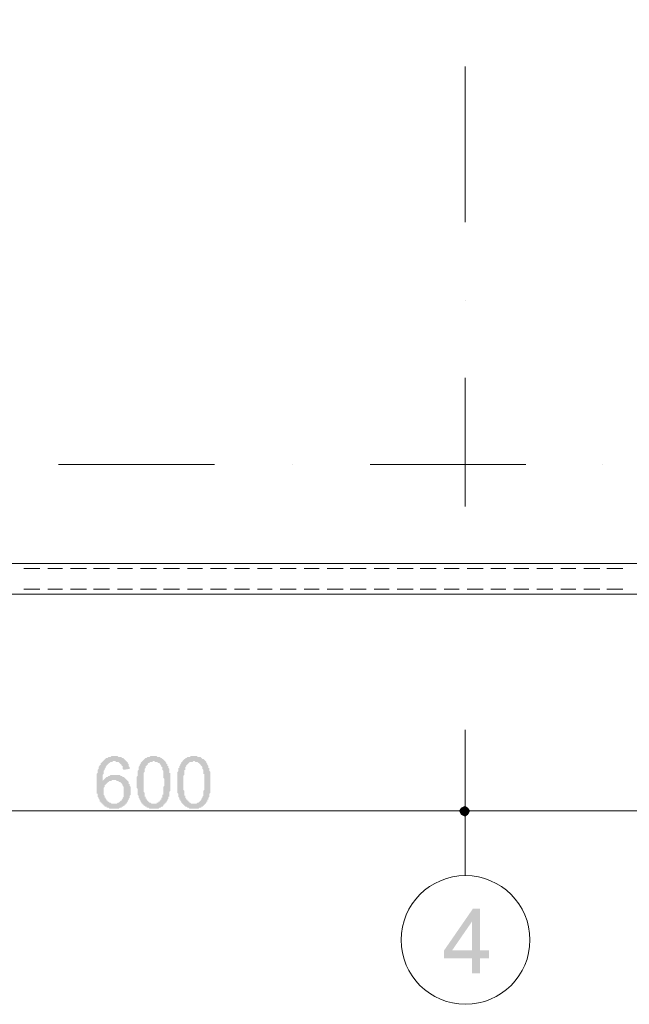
# Model space of a CAD drawing. Header units: metres. Extents: x 5.7 to 89.8, y 4 to 63.5.
# Tile 8 of 22: x 41.8 to 47.6, y 39.1 to 48.6. Entities that reach past the tile are written whole.
import ezdxf

# ---------------------------------------------------------------- set-up
doc = ezdxf.new("R2010")
doc.units = ezdxf.units.M
doc.header["$MEASUREMENT"] = 0
for name, color, linetype in [('PDF5_ax', 7, 'Continuous'), ('PDF5_dim', 7, 'Continuous'), ('PDF5_khatchin', 7, 'Continuous'), ('PDF5_shib bandi', 7, 'Continuous'), ('PDF5_textt', 7, 'Continuous'), ('PDF5_W', 7, 'Continuous')]:
    doc.layers.add(name, color=color, linetype=linetype)

msp = doc.modelspace()

# ---------------------------------------------------------------- hatches: boundary and pattern name
at = {"layer": 'PDF5_dim', "transparency": 33554559}
h = msp.add_hatch(color=256, dxfattribs=at)
h.paths.add_polyline_path([(42.8235, 41.4013), (42.7657, 41.3917), (42.7561, 41.4013), (42.7561, 41.4109), (42.7561, 41.4206), (42.7561, 41.4302), (42.7465, 41.4302), (42.7465, 41.4398), (42.7465, 41.4398), (42.7368, 41.4495), (42.7368, 41.4495), (42.7368, 41.4495), (42.7272, 41.4591), (42.7272, 41.4591), (42.7176, 41.4687), (42.708, 41.4687), (42.708, 41.4687), (42.6983, 41.4687), (42.6887, 41.4687), (42.6887, 41.4784), (42.6791, 41.4784), (42.6791, 41.4784), (42.6694, 41.4784), (42.6598, 41.4784), (42.6598, 41.4687), (42.6502, 41.4687), (42.6405, 41.4687), (42.6405, 41.4687), (42.6309, 41.4591), (42.6309, 41.4591), (42.6213, 41.4591), (42.6213, 41.4495), (42.6116, 41.4495), (42.6116, 41.4398), (42.602, 41.4398), (42.602, 41.4302), (42.5924, 41.4206), (42.5924, 41.4206), (42.5924, 41.4109), (42.5827, 41.4013), (42.5827, 41.4013), (42.5827, 41.3917), (42.5827, 41.3917), (42.5731, 41.3821), (42.5731, 41.3821), (42.5731, 41.3724), (42.5731, 41.3724), (42.5731, 41.3628), (42.5731, 41.3532), (42.5731, 41.3532), (42.5635, 41.3435), (42.5635, 41.3339), (42.5635, 41.3339), (42.5635, 41.3243), (42.5635, 41.3146), (42.5635, 41.305), (42.5635, 41.2954), (42.5635, 41.2857), (42.5635, 41.2761), (42.5635, 41.2857), (42.5731, 41.2954), (42.5731, 41.2954), (42.5827, 41.305), (42.5827, 41.305), (42.5924, 41.3146), (42.5924, 41.3146), (42.602, 41.3243), (42.6116, 41.3243), (42.6116, 41.3243), (42.6213, 41.3339), (42.6213, 41.3339), (42.6309, 41.3339), (42.6405, 41.3435), (42.6405, 41.3435), (42.6502, 41.3435), (42.6598, 41.3435), (42.6598, 41.3435), (42.6694, 41.3435), (42.6791, 41.3435), (42.6887, 41.3435), (42.6887, 41.3435), (42.6887, 41.3435), (42.6983, 41.3435), (42.708, 41.3435), (42.708, 41.3435), (42.7176, 41.3435), (42.7272, 41.3435), (42.7272, 41.3435), (42.7368, 41.3339), (42.7465, 41.3339), (42.7465, 41.3339), (42.7561, 41.3243), (42.7657, 41.3243), (42.7657, 41.3243), (42.7754, 41.3146), (42.7754, 41.3146), (42.785, 41.305), (42.785, 41.305), (42.785, 41.305), (42.7946, 41.2954), (42.7946, 41.2954), (42.8043, 41.2857), (42.8043, 41.2857), (42.8139, 41.2761), (42.8139, 41.2665), (42.8139, 41.2665), (42.8139, 41.2569), (42.8235, 41.2569), (42.8235, 41.2472), (42.8235, 41.2376), (42.8235, 41.2376), (42.8332, 41.228), (42.8332, 41.2183), (42.8332, 41.2087), (42.8332, 41.2087), (42.8332, 41.1991), (42.8332, 41.1894), (42.8332, 41.1894), (42.8332, 41.1798), (42.8332, 41.1702), (42.8332, 41.1605), (42.8332, 41.1605), (42.8332, 41.1509), (42.8235, 41.1413), (42.8235, 41.1413), (42.8235, 41.1316), (42.8235, 41.122), (42.8235, 41.122), (42.8139, 41.1124), (42.8139, 41.1028), (42.8139, 41.1028), (42.8139, 41.1028), (42.8043, 41.0931), (42.8043, 41.0835), (42.8043, 41.0835), (42.7946, 41.0739), (42.7946, 41.0642), (42.785, 41.0642), (42.785, 41.0546), (42.7754, 41.0546), (42.7754, 41.045), (42.7657, 41.045), (42.7657, 41.045), (42.7561, 41.0353), (42.7561, 41.0353), (42.7465, 41.0353), (42.7465, 41.0257), (42.7368, 41.0257), (42.7368, 41.0257), (42.7272, 41.0257), (42.7176, 41.0161), (42.708, 41.0161), (42.708, 41.0161), (42.6983, 41.0161), (42.6887, 41.0161), (42.6887, 41.0161), (42.6791, 41.0161), (42.6791, 41.0161), (42.6694, 41.0161), (42.6598, 41.0161), (42.6502, 41.0161), (42.6502, 41.0161), (42.6405, 41.0161), (42.6309, 41.0161), (42.6309, 41.0161), (42.6213, 41.0257), (42.6116, 41.0257), (42.6116, 41.0257), (42.602, 41.0257), (42.602, 41.0353), (42.5924, 41.0353), (42.5827, 41.0353), (42.5827, 41.045), (42.5731, 41.045), (42.5731, 41.0546), (42.5635, 41.0546), (42.5635, 41.0642), (42.5539, 41.0642), (42.5539, 41.0739), (42.5442, 41.0739), (42.5442, 41.0835), (42.5442, 41.0835), (42.5346, 41.0835), (42.5346, 41.0931), (42.5346, 41.1028), (42.5346, 41.1028), (42.525, 41.1124), (42.525, 41.1124), (42.525, 41.122), (42.525, 41.122), (42.5153, 41.1316), (42.5153, 41.1413), (42.5153, 41.1413), (42.5153, 41.1509), (42.5153, 41.1605), (42.5057, 41.1605), (42.5057, 41.1702), (42.5057, 41.1798), (42.5057, 41.1894), (42.5057, 41.1894), (42.5057, 41.1991), (42.5057, 41.2087), (42.5057, 41.2183), (42.5057, 41.228), (42.5057, 41.2376), (42.5057, 41.2472), (42.5057, 41.2472), (42.5057, 41.2569), (42.5057, 41.2665), (42.5057, 41.2761), (42.5057, 41.2857), (42.5057, 41.2954), (42.5057, 41.2954), (42.5057, 41.305), (42.5057, 41.3146), (42.5057, 41.3243), (42.5057, 41.3339), (42.5057, 41.3435), (42.5057, 41.3435), (42.5057, 41.3532), (42.5153, 41.3628), (42.5153, 41.3724), (42.5153, 41.3724), (42.5153, 41.3821), (42.5153, 41.3917), (42.5153, 41.3917), (42.525, 41.4013), (42.525, 41.4109), (42.525, 41.4109), (42.525, 41.4206), (42.525, 41.4206), (42.5346, 41.4302), (42.5346, 41.4302), (42.5346, 41.4398), (42.5442, 41.4398), (42.5442, 41.4495), (42.5442, 41.4495), (42.5442, 41.4591), (42.5539, 41.4591), (42.5539, 41.4687), (42.5539, 41.4687), (42.5635, 41.4687), (42.5635, 41.4784), (42.5731, 41.4784), (42.5731, 41.488), (42.5827, 41.488), (42.5827, 41.4976), (42.5924, 41.4976), (42.5924, 41.5073), (42.602, 41.5073), (42.6116, 41.5073), (42.6116, 41.5073), (42.6213, 41.5169), (42.6213, 41.5169), (42.6309, 41.5169), (42.6405, 41.5169), (42.6405, 41.5169), (42.6502, 41.5265), (42.6598, 41.5265), (42.6694, 41.5265), (42.6694, 41.5265), (42.6791, 41.5265), (42.6791, 41.5265), (42.6887, 41.5265), (42.6983, 41.5265), (42.708, 41.5265), (42.708, 41.5265), (42.7176, 41.5169), (42.7272, 41.5169), (42.7272, 41.5169), (42.7368, 41.5169), (42.7465, 41.5169), (42.7465, 41.5073), (42.7561, 41.5073), (42.7657, 41.5073), (42.7657, 41.4976), (42.7754, 41.4976), (42.7754, 41.4976), (42.7754, 41.488), (42.785, 41.488), (42.785, 41.4784), (42.7946, 41.4784), (42.7946, 41.4687), (42.8043, 41.4687), (42.8043, 41.4591), (42.8043, 41.4591), (42.8139, 41.4495), (42.8139, 41.4398), (42.8139, 41.4398), (42.8139, 41.4302), (42.8235, 41.4206), (42.8235, 41.4206), (42.8235, 41.4109), (42.8235, 41.4013), (42.8235, 41.4013)], flags=0)
h.paths.add_polyline_path([(42.5731, 41.1894), (42.5731, 41.1798), (42.5731, 41.1702), (42.5731, 41.1605), (42.5731, 41.1605), (42.5731, 41.1509), (42.5827, 41.1413), (42.5827, 41.1413), (42.5827, 41.1316), (42.5827, 41.122), (42.5827, 41.122), (42.5924, 41.122), (42.5924, 41.1124), (42.602, 41.1028), (42.602, 41.1028), (42.602, 41.0931), (42.6116, 41.0931), (42.6116, 41.0835), (42.6213, 41.0835), (42.6213, 41.0835), (42.6309, 41.0739), (42.6405, 41.0739), (42.6405, 41.0739), (42.6502, 41.0642), (42.6598, 41.0642), (42.6598, 41.0642), (42.6694, 41.0642), (42.6791, 41.0642), (42.6791, 41.0642), (42.6887, 41.0642), (42.6983, 41.0642), (42.6983, 41.0642), (42.708, 41.0739), (42.7176, 41.0739), (42.7176, 41.0739), (42.7272, 41.0835), (42.7272, 41.0835), (42.7368, 41.0931), (42.7368, 41.0931), (42.7465, 41.0931), (42.7465, 41.1028), (42.7465, 41.1028), (42.7561, 41.1124), (42.7561, 41.1124), (42.7561, 41.122), (42.7657, 41.1316), (42.7657, 41.1316), (42.7657, 41.1413), (42.7657, 41.1509), (42.7657, 41.1509), (42.7657, 41.1605), (42.7657, 41.1702), (42.7657, 41.1798), (42.7657, 41.1798), (42.7657, 41.1894), (42.7657, 41.1991), (42.7657, 41.2087), (42.7657, 41.2087), (42.7657, 41.2183), (42.7657, 41.228), (42.7657, 41.228), (42.7561, 41.2376), (42.7561, 41.2472), (42.7561, 41.2472), (42.7465, 41.2569), (42.7465, 41.2569), (42.7465, 41.2665), (42.7368, 41.2665), (42.7368, 41.2761), (42.7272, 41.2761), (42.7176, 41.2761), (42.7176, 41.2857), (42.708, 41.2857), (42.6983, 41.2857), (42.6983, 41.2857), (42.6887, 41.2954), (42.6791, 41.2954), (42.6791, 41.2954), (42.6694, 41.2954), (42.6694, 41.2954), (42.6598, 41.2954), (42.6502, 41.2954), (42.6502, 41.2857), (42.6405, 41.2857), (42.6309, 41.2857), (42.6309, 41.2857), (42.6213, 41.2761), (42.6116, 41.2761), (42.6116, 41.2665), (42.602, 41.2665), (42.602, 41.2665), (42.602, 41.2569), (42.5924, 41.2569), (42.5924, 41.2472), (42.5827, 41.2472), (42.5827, 41.2376), (42.5827, 41.228), (42.5827, 41.228), (42.5731, 41.2183), (42.5731, 41.2087), (42.5731, 41.2087), (42.5731, 41.1991), (42.5731, 41.1894), (42.5731, 41.1894)], flags=0)
h = msp.add_hatch(color=256, dxfattribs=at)
h.paths.add_polyline_path([(42.8909, 41.2665), (42.8909, 41.2761), (42.8909, 41.2857), (42.8909, 41.2954), (42.8909, 41.305), (42.8909, 41.3146), (42.8909, 41.3146), (42.8909, 41.3243), (42.9006, 41.3339), (42.9006, 41.3435), (42.9006, 41.3435), (42.9006, 41.3532), (42.9006, 41.3628), (42.9006, 41.3628), (42.9006, 41.3724), (42.9006, 41.3821), (42.9006, 41.3821), (42.9102, 41.3917), (42.9102, 41.4013), (42.9102, 41.4013), (42.9102, 41.4109), (42.9102, 41.4109), (42.9102, 41.4206), (42.9198, 41.4302), (42.9198, 41.4302), (42.9198, 41.4398), (42.9295, 41.4495), (42.9295, 41.4495), (42.9295, 41.4591), (42.9391, 41.4687), (42.9391, 41.4687), (42.9487, 41.4784), (42.9487, 41.4784), (42.9584, 41.488), (42.9584, 41.488), (42.968, 41.4976), (42.968, 41.4976), (42.968, 41.4976), (42.9776, 41.5073), (42.9776, 41.5073), (42.9873, 41.5073), (42.9969, 41.5169), (42.9969, 41.5169), (43.0065, 41.5169), (43.0161, 41.5169), (43.0161, 41.5169), (43.0258, 41.5265), (43.0354, 41.5265), (43.045, 41.5265), (43.045, 41.5265), (43.0547, 41.5265), (43.0547, 41.5265), (43.0643, 41.5265), (43.0739, 41.5265), (43.0739, 41.5265), (43.0836, 41.5265), (43.0932, 41.5169), (43.1028, 41.5169), (43.1028, 41.5169), (43.1125, 41.5169), (43.1221, 41.5169), (43.1221, 41.5073), (43.1317, 41.5073), (43.1317, 41.5073), (43.1414, 41.4976), (43.1414, 41.4976), (43.151, 41.4976), (43.151, 41.488), (43.1606, 41.488), (43.1606, 41.4784), (43.1702, 41.4784), (43.1702, 41.4687), (43.1799, 41.4591), (43.1799, 41.4591), (43.1799, 41.4591), (43.1799, 41.4495), (43.1895, 41.4495), (43.1895, 41.4398), (43.1895, 41.4302), (43.1991, 41.4302), (43.1991, 41.4206), (43.1991, 41.4109), (43.1991, 41.4109), (43.2088, 41.4013), (43.2088, 41.3917), (43.2088, 41.3917), (43.2088, 41.3821), (43.2088, 41.3724), (43.2088, 41.3724), (43.2088, 41.3628), (43.2184, 41.3628), (43.2184, 41.3532), (43.2184, 41.3435), (43.2184, 41.3435), (43.2184, 41.3339), (43.2184, 41.3243), (43.2184, 41.3146), (43.2184, 41.3146), (43.2184, 41.305), (43.2184, 41.2954), (43.2184, 41.2857), (43.2184, 41.2761), (43.2184, 41.2665), (43.2184, 41.2665), (43.2184, 41.2569), (43.2184, 41.2569), (43.2184, 41.2472), (43.2184, 41.2376), (43.2184, 41.228), (43.2184, 41.2183), (43.2184, 41.2183), (43.2184, 41.2087), (43.2184, 41.1991), (43.2184, 41.1894), (43.2184, 41.1894), (43.2088, 41.1798), (43.2088, 41.1702), (43.2088, 41.1702), (43.2088, 41.1605), (43.2088, 41.1509), (43.2088, 41.1509), (43.2088, 41.1413), (43.2088, 41.1316), (43.1991, 41.1316), (43.1991, 41.1316), (43.1991, 41.122), (43.1991, 41.1124), (43.1895, 41.1028), (43.1895, 41.1028), (43.1895, 41.0931), (43.1799, 41.0835), (43.1799, 41.0835), (43.1799, 41.0739), (43.1702, 41.0739), (43.1702, 41.0642), (43.1606, 41.0642), (43.1606, 41.0546), (43.151, 41.0546), (43.151, 41.045), (43.151, 41.045), (43.1414, 41.0353), (43.1414, 41.0353), (43.1317, 41.0353), (43.1221, 41.0257), (43.1221, 41.0257), (43.1125, 41.0257), (43.1125, 41.0257), (43.1028, 41.0161), (43.0932, 41.0161), (43.0836, 41.0161), (43.0836, 41.0161), (43.0739, 41.0161), (43.0643, 41.0161), (43.0547, 41.0161), (43.0547, 41.0161), (43.045, 41.0161), (43.045, 41.0161), (43.0354, 41.0161), (43.0258, 41.0161), (43.0258, 41.0161), (43.0161, 41.0161), (43.0065, 41.0257), (42.9969, 41.0257), (42.9969, 41.0257), (42.9873, 41.0257), (42.9873, 41.0353), (42.9776, 41.0353), (42.9776, 41.0353), (42.968, 41.045), (42.9584, 41.045), (42.9584, 41.0546), (42.9487, 41.0546), (42.9487, 41.0642), (42.9391, 41.0642), (42.9391, 41.0642), (42.9391, 41.0739), (42.9391, 41.0739), (42.9295, 41.0835), (42.9295, 41.0835), (42.9295, 41.0931), (42.9295, 41.0931), (42.9198, 41.1028), (42.9198, 41.1028), (42.9198, 41.1124), (42.9198, 41.1124), (42.9102, 41.122), (42.9102, 41.122), (42.9102, 41.1316), (42.9102, 41.1413), (42.9102, 41.1413), (42.9006, 41.1509), (42.9006, 41.1605), (42.9006, 41.1605), (42.9006, 41.1702), (42.9006, 41.1798), (42.9006, 41.1894), (42.9006, 41.1991), (42.9006, 41.1991), (42.9006, 41.2087), (42.8909, 41.2183), (42.8909, 41.228), (42.8909, 41.2376), (42.8909, 41.2472), (42.8909, 41.2472), (42.8909, 41.2569), (42.8909, 41.2665)], flags=0)
h.paths.add_polyline_path([(42.9584, 41.2665), (42.9584, 41.2569), (42.9584, 41.2472), (42.9584, 41.2376), (42.9584, 41.228), (42.9584, 41.2183), (42.9584, 41.2183), (42.9584, 41.2087), (42.9584, 41.1991), (42.9584, 41.1894), (42.9584, 41.1798), (42.9584, 41.1798), (42.968, 41.1702), (42.968, 41.1605), (42.968, 41.1509), (42.968, 41.1509), (42.968, 41.1413), (42.968, 41.1413), (42.968, 41.1316), (42.9776, 41.1316), (42.9776, 41.122), (42.9776, 41.122), (42.9776, 41.1124), (42.9873, 41.1124), (42.9873, 41.1028), (42.9873, 41.1028), (42.9873, 41.1028), (42.9969, 41.0931), (42.9969, 41.0931), (43.0065, 41.0835), (43.0065, 41.0835), (43.0161, 41.0739), (43.0258, 41.0739), (43.0258, 41.0739), (43.0354, 41.0642), (43.0354, 41.0642), (43.045, 41.0642), (43.0547, 41.0642), (43.0547, 41.0642), (43.0643, 41.0642), (43.0739, 41.0642), (43.0739, 41.0642), (43.0836, 41.0642), (43.0836, 41.0739), (43.0932, 41.0739), (43.1028, 41.0739), (43.1028, 41.0835), (43.1125, 41.0835), (43.1125, 41.0931), (43.1221, 41.0931), (43.1221, 41.1028), (43.1317, 41.1028), (43.1317, 41.1124), (43.1317, 41.1124), (43.1317, 41.122), (43.1414, 41.122), (43.1414, 41.122), (43.1414, 41.1316), (43.1414, 41.1316), (43.1414, 41.1413), (43.1414, 41.1509), (43.151, 41.1509), (43.151, 41.1605), (43.151, 41.1702), (43.151, 41.1702), (43.151, 41.1798), (43.151, 41.1894), (43.151, 41.1991), (43.151, 41.1991), (43.151, 41.2087), (43.151, 41.2183), (43.151, 41.228), (43.1606, 41.2376), (43.1606, 41.2472), (43.1606, 41.2569), (43.1606, 41.2665), (43.1606, 41.2665), (43.1606, 41.2761), (43.1606, 41.2857), (43.1606, 41.2954), (43.1606, 41.305), (43.151, 41.3146), (43.151, 41.3243), (43.151, 41.3339), (43.151, 41.3435), (43.151, 41.3532), (43.151, 41.3532), (43.151, 41.3628), (43.151, 41.3724), (43.151, 41.3821), (43.151, 41.3821), (43.1414, 41.3917), (43.1414, 41.3917), (43.1414, 41.4013), (43.1414, 41.4109), (43.1414, 41.4109), (43.1414, 41.4206), (43.1317, 41.4206), (43.1317, 41.4206), (43.1317, 41.4302), (43.1317, 41.4302), (43.1317, 41.4302), (43.1221, 41.4398), (43.1221, 41.4495), (43.1125, 41.4495), (43.1125, 41.4591), (43.1028, 41.4591), (43.0932, 41.4591), (43.0932, 41.4687), (43.0836, 41.4687), (43.0836, 41.4687), (43.0739, 41.4687), (43.0643, 41.4687), (43.0643, 41.4784), (43.0547, 41.4784), (43.045, 41.4784), (43.045, 41.4687), (43.0354, 41.4687), (43.0258, 41.4687), (43.0258, 41.4687), (43.0161, 41.4687), (43.0161, 41.4591), (43.0065, 41.4591), (42.9969, 41.4495), (42.9969, 41.4495), (42.9969, 41.4398), (42.9873, 41.4398), (42.9873, 41.4302), (42.9873, 41.4302), (42.9776, 41.4302), (42.9776, 41.4206), (42.9776, 41.4206), (42.9776, 41.4109), (42.9776, 41.4109), (42.968, 41.4013), (42.968, 41.3917), (42.968, 41.3917), (42.968, 41.3821), (42.968, 41.3821), (42.968, 41.3724), (42.9584, 41.3628), (42.9584, 41.3532), (42.9584, 41.3532), (42.9584, 41.3435), (42.9584, 41.3339), (42.9584, 41.3243), (42.9584, 41.3146), (42.9584, 41.305), (42.9584, 41.2954), (42.9584, 41.2954), (42.9584, 41.2857), (42.9584, 41.2761), (42.9584, 41.2665)], flags=0)
h = msp.add_hatch(color=256, dxfattribs=at)
h.paths.add_polyline_path([(43.2858, 41.2665), (43.2858, 41.2761), (43.2858, 41.2857), (43.2858, 41.2954), (43.2858, 41.305), (43.2858, 41.3146), (43.2858, 41.3146), (43.2858, 41.3243), (43.2858, 41.3339), (43.2858, 41.3435), (43.2858, 41.3435), (43.2858, 41.3532), (43.2858, 41.3628), (43.2858, 41.3628), (43.2858, 41.3724), (43.2955, 41.3821), (43.2955, 41.3821), (43.2955, 41.3917), (43.2955, 41.4013), (43.2955, 41.4013), (43.2955, 41.4109), (43.3051, 41.4109), (43.3051, 41.4206), (43.3051, 41.4302), (43.3051, 41.4302), (43.3147, 41.4398), (43.3147, 41.4495), (43.3147, 41.4495), (43.3243, 41.4591), (43.3243, 41.4687), (43.334, 41.4687), (43.334, 41.4784), (43.334, 41.4784), (43.3436, 41.488), (43.3436, 41.488), (43.3532, 41.4976), (43.3532, 41.4976), (43.3629, 41.4976), (43.3629, 41.5073), (43.3725, 41.5073), (43.3725, 41.5073), (43.3821, 41.5169), (43.3918, 41.5169), (43.3918, 41.5169), (43.4014, 41.5169), (43.411, 41.5169), (43.411, 41.5265), (43.4207, 41.5265), (43.4303, 41.5265), (43.4399, 41.5265), (43.4399, 41.5265), (43.4496, 41.5265), (43.4496, 41.5265), (43.4592, 41.5265), (43.4688, 41.5265), (43.4784, 41.5265), (43.4784, 41.5169), (43.4881, 41.5169), (43.4977, 41.5169), (43.4977, 41.5169), (43.5073, 41.5169), (43.517, 41.5073), (43.517, 41.5073), (43.517, 41.5073), (43.5266, 41.4976), (43.5362, 41.4976), (43.5362, 41.4976), (43.5459, 41.488), (43.5459, 41.488), (43.5555, 41.4784), (43.5555, 41.4784), (43.5651, 41.4687), (43.5651, 41.4591), (43.5651, 41.4591), (43.5651, 41.4591), (43.5748, 41.4495), (43.5748, 41.4495), (43.5748, 41.4398), (43.5844, 41.4302), (43.5844, 41.4302), (43.5844, 41.4206), (43.5844, 41.4109), (43.594, 41.4109), (43.594, 41.4013), (43.594, 41.3917), (43.594, 41.3917), (43.594, 41.3821), (43.6037, 41.3724), (43.6037, 41.3724), (43.6037, 41.3628), (43.6037, 41.3628), (43.6037, 41.3532), (43.6037, 41.3435), (43.6037, 41.3435), (43.6037, 41.3339), (43.6037, 41.3243), (43.6037, 41.3146), (43.6037, 41.3146), (43.6037, 41.305), (43.6037, 41.2954), (43.6037, 41.2857), (43.6037, 41.2761), (43.6037, 41.2665), (43.6037, 41.2665), (43.6037, 41.2569), (43.6037, 41.2569), (43.6037, 41.2472), (43.6037, 41.2376), (43.6037, 41.228), (43.6037, 41.2183), (43.6037, 41.2183), (43.6037, 41.2087), (43.6037, 41.1991), (43.6037, 41.1894), (43.6037, 41.1894), (43.6037, 41.1798), (43.6037, 41.1702), (43.6037, 41.1702), (43.594, 41.1605), (43.594, 41.1509), (43.594, 41.1509), (43.594, 41.1413), (43.594, 41.1316), (43.594, 41.1316), (43.594, 41.1316), (43.5844, 41.122), (43.5844, 41.1124), (43.5844, 41.1028), (43.5748, 41.1028), (43.5748, 41.0931), (43.5748, 41.0835), (43.5651, 41.0835), (43.5651, 41.0739), (43.5651, 41.0739), (43.5555, 41.0642), (43.5555, 41.0642), (43.5459, 41.0546), (43.5459, 41.0546), (43.5362, 41.045), (43.5362, 41.045), (43.5266, 41.0353), (43.5266, 41.0353), (43.517, 41.0353), (43.517, 41.0257), (43.5073, 41.0257), (43.4977, 41.0257), (43.4977, 41.0257), (43.4881, 41.0161), (43.4784, 41.0161), (43.4784, 41.0161), (43.4688, 41.0161), (43.4592, 41.0161), (43.4592, 41.0161), (43.4496, 41.0161), (43.4496, 41.0161), (43.4399, 41.0161), (43.4303, 41.0161), (43.4207, 41.0161), (43.4207, 41.0161), (43.411, 41.0161), (43.4014, 41.0161), (43.3918, 41.0257), (43.3918, 41.0257), (43.3821, 41.0257), (43.3821, 41.0257), (43.3725, 41.0353), (43.3629, 41.0353), (43.3629, 41.0353), (43.3532, 41.045), (43.3532, 41.045), (43.3436, 41.0546), (43.3436, 41.0546), (43.334, 41.0642), (43.334, 41.0642), (43.334, 41.0642), (43.3243, 41.0739), (43.3243, 41.0739), (43.3243, 41.0835), (43.3243, 41.0835), (43.3147, 41.0931), (43.3147, 41.0931), (43.3147, 41.1028), (43.3051, 41.1028), (43.3051, 41.1124), (43.3051, 41.1124), (43.3051, 41.122), (43.3051, 41.122), (43.2955, 41.1316), (43.2955, 41.1413), (43.2955, 41.1413), (43.2955, 41.1509), (43.2955, 41.1605), (43.2955, 41.1605), (43.2858, 41.1702), (43.2858, 41.1798), (43.2858, 41.1894), (43.2858, 41.1991), (43.2858, 41.1991), (43.2858, 41.2087), (43.2858, 41.2183), (43.2858, 41.228), (43.2858, 41.2376), (43.2858, 41.2472), (43.2858, 41.2472), (43.2858, 41.2569), (43.2858, 41.2665)], flags=0)
h.paths.add_polyline_path([(43.3436, 41.2665), (43.3436, 41.2569), (43.3436, 41.2472), (43.3436, 41.2376), (43.3436, 41.228), (43.3436, 41.2183), (43.3436, 41.2183), (43.3436, 41.2087), (43.3436, 41.1991), (43.3532, 41.1894), (43.3532, 41.1798), (43.3532, 41.1798), (43.3532, 41.1702), (43.3532, 41.1605), (43.3532, 41.1509), (43.3532, 41.1509), (43.3532, 41.1413), (43.3629, 41.1413), (43.3629, 41.1316), (43.3629, 41.1316), (43.3629, 41.122), (43.3629, 41.122), (43.3725, 41.1124), (43.3725, 41.1124), (43.3725, 41.1028), (43.3725, 41.1028), (43.3821, 41.1028), (43.3821, 41.0931), (43.3918, 41.0931), (43.3918, 41.0835), (43.4014, 41.0835), (43.4014, 41.0739), (43.411, 41.0739), (43.411, 41.0739), (43.4207, 41.0642), (43.4303, 41.0642), (43.4303, 41.0642), (43.4399, 41.0642), (43.4496, 41.0642), (43.4496, 41.0642), (43.4592, 41.0642), (43.4688, 41.0642), (43.4688, 41.0642), (43.4784, 41.0739), (43.4784, 41.0739), (43.4881, 41.0739), (43.4977, 41.0835), (43.4977, 41.0835), (43.5073, 41.0931), (43.5073, 41.0931), (43.517, 41.1028), (43.517, 41.1028), (43.517, 41.1124), (43.517, 41.1124), (43.5266, 41.122), (43.5266, 41.122), (43.5266, 41.122), (43.5266, 41.1316), (43.5266, 41.1316), (43.5362, 41.1413), (43.5362, 41.1509), (43.5362, 41.1509), (43.5362, 41.1605), (43.5362, 41.1702), (43.5362, 41.1702), (43.5362, 41.1798), (43.5362, 41.1894), (43.5459, 41.1991), (43.5459, 41.1991), (43.5459, 41.2087), (43.5459, 41.2183), (43.5459, 41.228), (43.5459, 41.2376), (43.5459, 41.2472), (43.5459, 41.2569), (43.5459, 41.2665), (43.5459, 41.2665), (43.5459, 41.2761), (43.5459, 41.2857), (43.5459, 41.2954), (43.5459, 41.305), (43.5459, 41.3146), (43.5459, 41.3243), (43.5459, 41.3339), (43.5459, 41.3435), (43.5459, 41.3532), (43.5362, 41.3532), (43.5362, 41.3628), (43.5362, 41.3724), (43.5362, 41.3821), (43.5362, 41.3821), (43.5362, 41.3917), (43.5362, 41.3917), (43.5266, 41.4013), (43.5266, 41.4109), (43.5266, 41.4109), (43.5266, 41.4206), (43.5266, 41.4206), (43.5266, 41.4206), (43.517, 41.4302), (43.517, 41.4302), (43.517, 41.4302), (43.5073, 41.4398), (43.5073, 41.4495), (43.4977, 41.4495), (43.4977, 41.4591), (43.4881, 41.4591), (43.4881, 41.4591), (43.4784, 41.4687), (43.4784, 41.4687), (43.4688, 41.4687), (43.4592, 41.4687), (43.4592, 41.4687), (43.4496, 41.4784), (43.4399, 41.4784), (43.4399, 41.4784), (43.4303, 41.4687), (43.4207, 41.4687), (43.4207, 41.4687), (43.411, 41.4687), (43.4014, 41.4687), (43.4014, 41.4591), (43.3918, 41.4591), (43.3918, 41.4495), (43.3821, 41.4495), (43.3821, 41.4398), (43.3725, 41.4398), (43.3725, 41.4302), (43.3725, 41.4302), (43.3725, 41.4302), (43.3629, 41.4206), (43.3629, 41.4206), (43.3629, 41.4109), (43.3629, 41.4109), (43.3629, 41.4013), (43.3629, 41.3917), (43.3532, 41.3917), (43.3532, 41.3821), (43.3532, 41.3821), (43.3532, 41.3724), (43.3532, 41.3628), (43.3532, 41.3532), (43.3532, 41.3532), (43.3532, 41.3435), (43.3436, 41.3339), (43.3436, 41.3243), (43.3436, 41.3146), (43.3436, 41.305), (43.3436, 41.2954), (43.3436, 41.2954), (43.3436, 41.2857), (43.3436, 41.2761), (43.3436, 41.2665)], flags=0)
at = {"layer": 'PDF5_textt', "transparency": 33554559}
h = msp.add_hatch(color=256, dxfattribs=at)
h.paths.add_polyline_path([(46.127, 39.4269), (46.127, 39.5714), (45.8574, 39.5714), (45.8574, 39.6484), (46.1367, 40.053), (46.2041, 40.053), (46.2041, 39.6484), (46.2908, 39.6484), (46.2908, 39.5714), (46.2041, 39.5714), (46.2041, 39.4269)], flags=0)
h.paths.add_polyline_path([(46.127, 39.6484), (46.127, 39.9277), (45.9344, 39.6484)], flags=0)

# ---------------------------------------------------------------- linework, layer by layer
at = {"layer": 'PDF5_ax', "lineweight": 9}
for points in [[(46.0596, 48.1817), (46.0596, 46.6792)], [(46.0596, 45.928), (46.0596, 45.928)], [(46.0596, 45.1767), (46.0596, 43.9343)], [(42.1397, 44.3388), (43.6422, 44.3388)], [(44.3934, 44.3388), (44.3934, 44.3388)], [(45.1446, 44.3388), (46.6471, 44.3388)], [(47.3887, 44.3388), (47.3887, 44.3388)], [(46.0596, 41.7769), (46.0596, 40.3708)]]:
    msp.add_lwpolyline(points, dxfattribs=at)
msp.add_circle((46.0644, 39.7496), 0.6212, dxfattribs=at)
at = {"layer": 'PDF5_dim', "lineweight": 20}
msp.add_lwpolyline([(46.0596, 40.9294), (46.0596, 41.7095)], close=True, dxfattribs=at)
for points in [[(45.9537, 40.9968), (40.1557, 40.9968)], [(51.1545, 40.9968), (46.1559, 40.9968)]]:
    msp.add_lwpolyline(points, dxfattribs=at)
at = {"layer": 'PDF5_khatchin', "lineweight": 18}
for points in [[(41.9567, 43.3372), (41.8026, 43.3372)], [(42.1782, 43.3372), (42.0338, 43.3372)], [(42.4094, 43.3372), (42.2553, 43.3372)], [(42.6309, 43.3372), (42.4768, 43.3372)], [(42.8524, 43.3372), (42.708, 43.3372)], [(43.0836, 43.3372), (42.9295, 43.3372)], [(43.3051, 43.3372), (43.151, 43.3372)], [(43.5266, 43.3372), (43.3821, 43.3372)], [(43.7578, 43.3372), (43.6037, 43.3372)], [(43.9793, 43.3372), (43.8348, 43.3372)], [(44.2008, 43.3372), (44.0563, 43.3372)], [(44.4319, 43.3372), (44.2778, 43.3372)], [(44.6535, 43.3372), (44.509, 43.3372)], [(44.8846, 43.3372), (44.7305, 43.3372)], [(45.1061, 43.3372), (44.952, 43.3372)], [(45.3276, 43.3372), (45.1832, 43.3372)], [(45.5588, 43.3372), (45.4047, 43.3372)], [(45.7803, 43.3372), (45.6262, 43.3372)], [(46.0018, 43.3372), (45.8574, 43.3372)], [(46.233, 43.3372), (46.0789, 43.3372)], [(46.4545, 43.3372), (46.31, 43.3372)], [(46.676, 43.3372), (46.5315, 43.3372)], [(46.9072, 43.3372), (46.7531, 43.3372)], [(47.1287, 43.3372), (46.9842, 43.3372)], [(47.3598, 43.3372), (47.2057, 43.3372)], [(47.5813, 43.3372), (47.4272, 43.3372)]]:
    msp.add_lwpolyline(points, close=True, dxfattribs=at)
for points in [[(41.9567, 43.1349), (41.8026, 43.1349)], [(42.1782, 43.1349), (42.0338, 43.1349)], [(42.4094, 43.1349), (42.2553, 43.1349)], [(42.6309, 43.1349), (42.4768, 43.1349)], [(42.8524, 43.1349), (42.708, 43.1349)], [(43.0836, 43.1349), (42.9295, 43.1349)], [(43.3051, 43.1349), (43.151, 43.1349)], [(43.5266, 43.1349), (43.3821, 43.1349)], [(43.7578, 43.1349), (43.6037, 43.1349)], [(43.9793, 43.1349), (43.8348, 43.1349)], [(44.2008, 43.1349), (44.0563, 43.1349)], [(44.4319, 43.1349), (44.2778, 43.1349)], [(44.6535, 43.1349), (44.509, 43.1349)], [(44.8846, 43.1349), (44.7305, 43.1349)], [(45.1061, 43.1349), (44.952, 43.1349)], [(45.3276, 43.1349), (45.1832, 43.1349)], [(45.5588, 43.1349), (45.4047, 43.1349)], [(45.7803, 43.1349), (45.6262, 43.1349)], [(46.0018, 43.1349), (45.8574, 43.1349)], [(46.233, 43.1349), (46.0789, 43.1349)], [(46.4545, 43.1349), (46.31, 43.1349)], [(46.676, 43.1349), (46.5315, 43.1349)], [(46.9072, 43.1349), (46.7531, 43.1349)], [(47.1287, 43.1349), (46.9842, 43.1349)], [(47.3598, 43.1349), (47.2057, 43.1349)], [(47.5813, 43.1349), (47.4272, 43.1349)]]:
    msp.add_lwpolyline(points, dxfattribs=at)
at = {"layer": 'PDF5_shib bandi', "lineweight": 18}
msp.add_lwpolyline([(51.8094, 55.0391), (51.8576, 55.0391), (51.8576, 43.0868), (25.6029, 43.0868), (25.6029, 55.0873), (27.2595, 55.0873)], dxfattribs=at)
msp.add_lwpolyline([(51.559, 43.3853), (25.9015, 43.3853), (25.9015, 54.7887), (51.559, 54.7887)], close=True, dxfattribs=at)
at = {"layer": 'PDF5_W', "lineweight": 9}
for points in [[(46.0018, 40.9968), (45.9537, 40.9968)], [(46.1078, 40.9968), (46.1559, 40.9968)]]:
    msp.add_lwpolyline(points, dxfattribs=at)
at = {"layer": 'PDF5_W', "transparency": 33554559}
for points in [[(46.0211, 41.0257), (46.0596, 40.9968), (46.0018, 40.9968)], [(46.0211, 41.0257), (46.0018, 40.9968), (46.0596, 40.9968)], [(46.0018, 40.9968), (46.0211, 40.9583), (46.0596, 40.9968)], [(46.0018, 40.9968), (46.0596, 40.9968), (46.0211, 40.9583)], [(46.0596, 41.045), (46.0211, 41.0257), (46.0596, 40.9968)], [(46.0596, 40.9968), (46.0596, 41.045), (46.0211, 41.0257)], [(46.0211, 40.9583), (46.0596, 40.9968), (46.0596, 40.939)], [(46.0596, 40.9968), (46.0211, 40.9583), (46.0596, 40.939)], [(46.0596, 40.9968), (46.0885, 41.0257), (46.0596, 41.045)], [(46.0885, 41.0257), (46.0596, 40.9968), (46.0596, 41.045)], [(46.1078, 40.9968), (46.0596, 40.9968), (46.0885, 41.0257)], [(46.1078, 40.9968), (46.0885, 41.0257), (46.0596, 40.9968)], [(46.0596, 40.9968), (46.0596, 40.939), (46.0885, 40.9583)], [(46.0885, 40.9583), (46.1078, 40.9968), (46.0596, 40.9968)], [(46.0596, 40.939), (46.0885, 40.9583), (46.0596, 40.9968)], [(46.0885, 40.9583), (46.0596, 40.9968), (46.1078, 40.9968)]]:
    msp.add_solid(points, dxfattribs=at)

doc.saveas('drawing.dxf')
